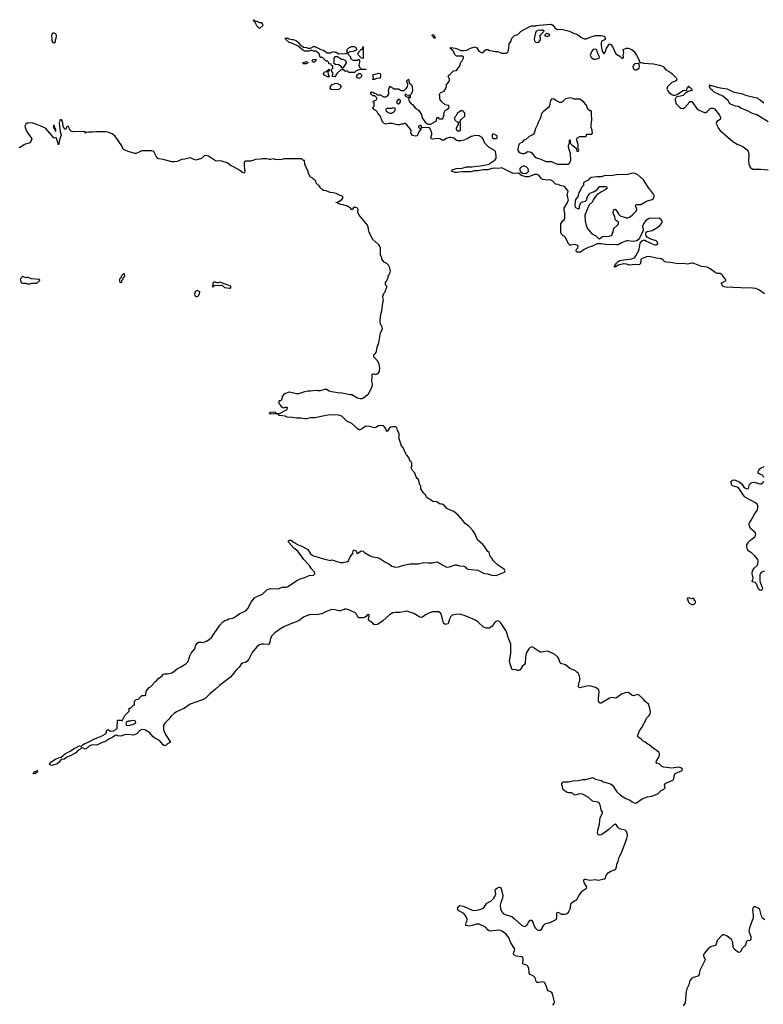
# Model space of a CAD drawing. Header units: inches. Extents: x 2528705 to 2676837, y 911742 to 1023252.
# Tile 17 of 143: x 2556983 to 2567481, y 946091 to 959992. Entities that reach past the tile are written whole.
import ezdxf

# ---------------------------------------------------------------- set-up
doc = ezdxf.new("R2010")
doc.units = ezdxf.units.IN
doc.header["$MEASUREMENT"] = 0
for name, color, linetype in [('C5954', 7, 'Continuous'), ('C5955', 7, 'Continuous'), ('C5964', 7, 'Continuous'), ('C5965', 7, 'Continuous')]:
    doc.layers.add(name, color=color, linetype=linetype)

msp = doc.modelspace()

# ---------------------------------------------------------------- linework, layer by layer
at = {"layer": 'C5954', "color": 5, "elevation": 40}
msp.add_lwpolyline([(2559013, 950000), (2559013, 949973), (2559021, 949941), (2559040, 949900), (2559111, 949790), (2559072, 949770), (2559050, 949749), (2559030, 949742), (2559010, 949755), (2558955, 949815), (2558889, 949850), (2558861, 949870), (2558822, 949922), (2558750, 949965), (2558710, 949969), (2558681, 949959), (2558635, 949910), (2558590, 949892), (2558510, 949902), (2558465, 949895), (2558410, 949878), (2558370, 949880), (2558350, 949889), (2558330, 949887), (2558297, 949863), (2558231, 949830), (2558209, 949811), (2558182, 949798), (2558136, 949784), (2558090, 949757), (2558068, 949752), (2558010, 949753), (2557970, 949741), (2557924, 949696), (2557910, 949694), (2557870, 949710), (2557850, 949709), (2557831, 949690), (2557806, 949674), (2557777, 949643), (2557713, 949607), (2557642, 949578), (2557610, 949554), (2557570, 949546), (2557534, 949506), (2557512, 949488), (2557450, 949466), (2557435, 949465), (2557414, 949470), (2557404, 949485), (2557407, 949493), (2557424, 949510), (2557488, 949552), (2557529, 949571), (2557570, 949579), (2557629, 949631), (2557696, 949664), (2557742, 949698), (2557797, 949723), (2557810, 949734), (2557830, 949740), (2557850, 949733), (2557861, 949739), (2557881, 949759), (2557905, 949775), (2557930, 949781), (2557970, 949800), (2558039, 949841), (2558069, 949850), (2558096, 949864), (2558130, 949873), (2558163, 949890), (2558195, 949910), (2558209, 949930), (2558209, 949950), (2558229, 949971), (2558254, 949950), (2558266, 949946), (2558310, 949951), (2558339, 949970), (2558358, 949990), (2558359, 950000)], dxfattribs=at)
msp.add_lwpolyline([(2557190, 949346), (2557169, 949350), (2557182, 949358), (2557190, 949374), (2557234, 949390), (2557231, 949370), (2557205, 949350)], close=True, dxfattribs=at)
at = {"layer": 'C5955', "color": 5}
for points, elevation in [([(2557470, 959804), (2557450, 959802), (2557443, 959797), (2557431, 959770), (2557431, 959750), (2557438, 959730), (2557438, 959690), (2557450, 959672), (2557470, 959665), (2557483, 959677), (2557489, 959690), (2557489, 959710), (2557498, 959730), (2557502, 959770), (2557498, 959790)], 40), ([(2557470, 958508), (2557461, 958490), (2557463, 958470), (2557470, 958452), (2557478, 958458), (2557474, 958450), (2557484, 958444), (2557490, 958414), (2557493, 958447), (2557490, 958455), (2557480, 958460)], 40), ([(2558450, 956406), (2558414, 956370), (2558414, 956350), (2558394, 956330), (2558394, 956290), (2558410, 956282), (2558426, 956290), (2558426, 956310), (2558446, 956330), (2558446, 956350), (2558466, 956370), (2558462, 956402)], 60), ([(2557030, 956366), (2557018, 956362), (2557014, 956350), (2556992, 956330), (2556998, 956290), (2557010, 956278), (2557030, 956272), (2557070, 956272), (2557090, 956262), (2557130, 956262), (2557150, 956271), (2557227, 956273), (2557266, 956310), (2557262, 956322), (2557150, 956334), (2557090, 956358), (2557070, 956348)], 60), ([(2559810, 956288), (2559790, 956278), (2559770, 956278), (2559750, 956288), (2559730, 956288), (2559712, 956270), (2559714, 956246), (2559710, 956246), (2559702, 956230), (2559710, 956214), (2559726, 956234), (2559740, 956240), (2559790, 956245), (2559810, 956238), (2559830, 956245), (2559842, 956242), (2559874, 956210), (2559950, 956202), (2559958, 956202), (2559966, 956210), (2559966, 956230)], 60), ([(2559490, 956168), (2559470, 956158), (2559456, 956144), (2559451, 956110), (2559466, 956085), (2559490, 956083), (2559510, 956092), (2559519, 956110), (2559526, 956146), (2559526, 956150)], 60), ([(2558570, 950097), (2558550, 950090), (2558513, 950087), (2558486, 950074), (2558481, 950050), (2558485, 950030), (2558530, 950029), (2558601, 950050), (2558621, 950070), (2558617, 950090), (2558610, 950095)], 40)]:
    msp.add_lwpolyline(points, close=True, dxfattribs=dict(at, elevation=elevation))
at = {"layer": 'C5955', "color": 5, "elevation": 40}
for points in [[(2560000, 957913), (2559969, 957930), (2559910, 957969), (2559837, 957997), (2559810, 957999), (2559770, 957995), (2559750, 958000), (2559650, 958066), (2559610, 958077), (2559590, 958069), (2559548, 958032), (2559470, 958009), (2559390, 958041), (2559317, 958023), (2559270, 958017), (2559210, 957989), (2559170, 957984), (2559130, 957987), (2559010, 958019), (2558950, 958026), (2558934, 958034), (2558910, 958064), (2558881, 958121), (2558870, 958134), (2558850, 958141), (2558710, 958139), (2558630, 958101), (2558610, 958101), (2558515, 958130), (2558456, 958156), (2558444, 958165), (2558425, 958210), (2558330, 958349), (2558290, 958382), (2558230, 958402), (2558190, 958409), (2558070, 958409), (2558010, 958402), (2557957, 958403), (2557922, 958398), (2557910, 958388), (2557906, 958390), (2557906, 958410), (2557875, 958415), (2557730, 958407), (2557703, 958423), (2557670, 958489), (2557650, 958478), (2557630, 958442), (2557610, 958458), (2557599, 958490), (2557590, 958558), (2557570, 958584), (2557550, 958569), (2557541, 958530), (2557556, 958415), (2557570, 958366), (2557551, 958310), (2557530, 958226), (2557510, 958306), (2557502, 958322), (2557490, 958326), (2557470, 958318), (2557350, 958459), (2557250, 958505), (2557170, 958532), (2557110, 958538), (2557090, 958533), (2557070, 958517), (2557058, 958490), (2557061, 958470), (2557080, 958420), (2557155, 958310), (2557142, 958270), (2557125, 958255), (2557050, 958229), (2556990, 958189), (2556970, 958182)], [(2558359, 950000), (2558364, 950096), (2558370, 950102), (2558410, 950102), (2558430, 950094), (2558468, 950170), (2558528, 950230), (2558530, 950274), (2558550, 950274), (2558590, 950314), (2558602, 950318), (2558606, 950330), (2558606, 950370), (2558630, 950394), (2558662, 950398), (2558666, 950410), (2558710, 950452), (2558747, 950453), (2558762, 950458), (2558770, 950514), (2558810, 950562), (2558830, 950572), (2558868, 950610), (2558878, 950630), (2558890, 950642), (2558910, 950652), (2558942, 950690), (2558993, 950727), (2559010, 950751), (2559030, 950756), (2559070, 950756), (2559130, 950771), (2559156, 950784), (2559210, 950831), (2559263, 950857), (2559335, 950905), (2559361, 950930), (2559383, 951010), (2559405, 951050), (2559455, 951110), (2559470, 951162), (2559490, 951191), (2559510, 951205), (2559550, 951205), (2559570, 951198), (2559621, 951219), (2559660, 951240), (2559691, 951269), (2559810, 951445), (2559850, 951491), (2559878, 951510), (2559910, 951521), (2559930, 951535), (2559990, 951543), (2560000, 951548)], [(2560000, 950762), (2559961, 950710), (2559806, 950594), (2559750, 950540), (2559670, 950475), (2559600, 950410), (2559550, 950385), (2559390, 950327), (2559310, 950270), (2559199, 950221), (2559163, 950197), (2559122, 950158), (2559090, 950116), (2559043, 950070), (2559013, 950030), (2559013, 950000)]]:
    msp.add_lwpolyline(points, dxfattribs=at)
at = {"layer": 'C5964', "color": 5, "elevation": 40}
for points in [[(2564510, 946077), (2564530, 946102), (2564532, 946128), (2564510, 946222), (2564499, 946250), (2564490, 946261), (2564443, 946283), (2564434, 946294), (2564410, 946366), (2564390, 946397), (2564370, 946410), (2564310, 946397), (2564290, 946397), (2564282, 946402), (2564274, 946414), (2564267, 946450), (2564254, 946470), (2564230, 946491), (2564191, 946511), (2564176, 946530), (2564170, 946595), (2564159, 946630), (2564150, 946641), (2564098, 946658), (2564088, 946668), (2564089, 946730), (2564085, 946750), (2564070, 946760), (2563990, 946773), (2563961, 946790), (2563956, 946810), (2563971, 946850), (2563974, 946870), (2563970, 946881), (2563917, 946957), (2563888, 947030), (2563850, 947081), (2563790, 947125), (2563770, 947134), (2563744, 947136), (2563630, 947122), (2563610, 947129), (2563590, 947142), (2563569, 947170), (2563539, 947190), (2563470, 947221), (2563430, 947224), (2563370, 947203), (2563330, 947196), (2563310, 947197), (2563286, 947206), (2563282, 947210), (2563284, 947230), (2563298, 947262), (2563301, 947290), (2563286, 947330), (2563252, 947372), (2563183, 947410), (2563167, 947430), (2563163, 947450), (2563182, 947478), (2563195, 947485), (2563250, 947475), (2563370, 947421), (2563410, 947418), (2563430, 947420), (2563478, 947430), (2563517, 947443), (2563539, 947461), (2563579, 947520), (2563639, 947550), (2563678, 947590), (2563693, 947613), (2563705, 947650), (2563695, 947705), (2563701, 947719), (2563730, 947738), (2563750, 947745), (2563770, 947745), (2563781, 947721), (2563804, 947630), (2563799, 947590), (2563775, 947530), (2563768, 947490), (2563773, 947433), (2563793, 947390), (2563810, 947373), (2563838, 947358), (2563930, 947329), (2563970, 947299), (2564066, 947210), (2564110, 947190), (2564130, 947195), (2564148, 947212), (2564170, 947254), (2564190, 947281), (2564210, 947279), (2564228, 947250), (2564250, 947186), (2564264, 947164), (2564290, 947144), (2564310, 947137), (2564330, 947139), (2564350, 947151), (2564382, 947210), (2564408, 947232), (2564470, 947247), (2564530, 947273), (2564558, 947290), (2564568, 947310), (2564564, 947370), (2564570, 947390), (2564590, 947389), (2564630, 947366), (2564670, 947362), (2564704, 947370), (2564730, 947390), (2564759, 947450), (2564765, 947510), (2564770, 947518), (2564786, 947534), (2564850, 947569), (2564878, 947622), (2564918, 947682), (2564927, 947693), (2564985, 947730), (2564991, 947750), (2564954, 947810), (2564946, 947830), (2564946, 947850), (2564950, 947856), (2564970, 947860), (2565030, 947846), (2565110, 947853), (2565150, 947845), (2565237, 947863), (2565253, 947870), (2565264, 947910), (2565291, 947949), (2565330, 947971), (2565382, 947990), (2565397, 948003), (2565409, 948030), (2565413, 948070), (2565433, 948110), (2565444, 948170), (2565478, 948230), (2565554, 948430), (2565564, 948470), (2565564, 948490), (2565552, 948530), (2565529, 948550), (2565450, 948569), (2565429, 948590), (2565410, 948619), (2565390, 948633), (2565370, 948625), (2565299, 948561), (2565230, 948509), (2565190, 948485), (2565170, 948479), (2565150, 948482), (2565141, 948510), (2565144, 948550), (2565167, 948633), (2565179, 948730), (2565209, 948790), (2565209, 948810), (2565193, 948833), (2565185, 948890), (2565170, 948924), (2565146, 948946), (2565090, 948953), (2565070, 948961), (2565010, 949014), (2564930, 949056), (2564890, 949065), (2564825, 949045), (2564809, 949049), (2564790, 949068), (2564775, 949075), (2564730, 949075), (2564710, 949082), (2564668, 949110), (2564649, 949130), (2564647, 949167), (2564638, 949190), (2564638, 949210), (2564658, 949230), (2564667, 949233), (2564730, 949233), (2564790, 949245), (2564869, 949251), (2564930, 949265), (2564974, 949266), (2565070, 949295), (2565111, 949271), (2565190, 949251), (2565222, 949230), (2565310, 949211), (2565330, 949201), (2565350, 949185), (2565413, 949093), (2565465, 949045), (2565539, 948999), (2565590, 948979), (2565630, 948948), (2565670, 948933), (2565690, 948938), (2565770, 948993), (2565841, 949019), (2565908, 949032), (2565990, 949061), (2566039, 949110), (2566078, 949130), (2566094, 949146), (2566088, 949190), (2566106, 949214), (2566203, 949257), (2566218, 949270), (2566222, 949310), (2566238, 949350), (2566338, 949390), (2566339, 949410), (2566315, 949430), (2566290, 949439), (2566190, 949423), (2566079, 949439), (2566050, 949449), (2566010, 949484), (2565976, 949496), (2565969, 949510), (2565975, 949530), (2566002, 949570), (2566018, 949610), (2566018, 949630), (2566008, 949650), (2565926, 949706), (2565870, 949754), (2565850, 949764), (2565810, 949795), (2565786, 949806), (2565756, 949836), (2565709, 949869), (2565709, 949890), (2565734, 949950), (2565764, 950000)], [(2567503, 947283), (2567470, 947309), (2567456, 947336), (2567439, 947410), (2567430, 947430), (2567409, 947450), (2567390, 947460), (2567370, 947468), (2567350, 947470), (2567334, 947450), (2567330, 947430), (2567340, 947350), (2567339, 947310), (2567288, 947170), (2567278, 947130), (2567281, 947110), (2567306, 947050), (2567304, 947010), (2567290, 946992), (2567254, 946986), (2567244, 946976), (2567231, 946929), (2567216, 946910), (2567181, 946879), (2567154, 946826), (2567130, 946825), (2567071, 946870), (2567057, 946897), (2567050, 946970), (2567030, 947008), (2566970, 947055), (2566930, 947074), (2566910, 947071), (2566890, 947056), (2566830, 946990), (2566812, 946928), (2566800, 946920), (2566750, 946907), (2566730, 946896), (2566698, 946870), (2566646, 946810), (2566635, 946790), (2566638, 946770), (2566659, 946730), (2566655, 946710), (2566587, 946570), (2566574, 946510), (2566556, 946490), (2566490, 946472), (2566470, 946461), (2566447, 946430), (2566438, 946410), (2566432, 946368), (2566403, 946310), (2566391, 946270), (2566379, 946110), (2566351, 946070)]]:
    msp.add_lwpolyline(points, dxfattribs=at)
at = {"layer": 'C5965', "color": 5}
for points, elevation in [([(2560370, 959952), (2560390, 959952), (2560412, 959930), (2560414, 959910), (2560370, 959868), (2560330, 959906), (2560306, 959954), (2560306, 959966), (2560286, 959970), (2560288, 959992), (2560294, 959990), (2560298, 959978), (2560330, 959972)], 20), ([(2564370, 959846), (2564350, 959846), (2564330, 959838), (2564310, 959842), (2564270, 959826), (2564250, 959746), (2564248, 959708), (2564256, 959690), (2564270, 959676), (2564290, 959671), (2564310, 959676), (2564337, 959710), (2564338, 959738), (2564329, 959750), (2564328, 959770), (2564342, 959778), (2564346, 959790), (2564386, 959830)], 20), ([(2561050, 959591), (2561090, 959592), (2561130, 959614), (2561150, 959614), (2561234, 959570), (2561270, 959562), (2561326, 959526), (2561342, 959522), (2561375, 959525), (2561410, 959542), (2561433, 959533), (2561450, 959532), (2561490, 959512), (2561590, 959514), (2561602, 959518), (2561606, 959530), (2561606, 959570), (2561630, 959594), (2561668, 959612), (2561708, 959612), (2561724, 959604), (2561742, 959570), (2561738, 959562), (2561690, 959542), (2561644, 959536), (2561618, 959522), (2561614, 959510), (2561652, 959470), (2561654, 959450), (2561674, 959430), (2561690, 959422), (2561750, 959422), (2561773, 959433), (2561782, 959410), (2561782, 959390), (2561771, 959350), (2561781, 959321), (2561794, 959310), (2561798, 959298), (2561868, 959292), (2561873, 959287), (2561770, 959286), (2561734, 959270), (2561712, 959248), (2561690, 959246), (2561630, 959246), (2561610, 959266), (2561570, 959266), (2561562, 959282), (2561530, 959286), (2561510, 959278), (2561463, 959237), (2561430, 959185), (2561398, 959190), (2561398, 959210), (2561408, 959230), (2561386, 959270), (2561386, 959290), (2561406, 959310), (2561402, 959342), (2561387, 959347), (2561382, 959362), (2561347, 959367), (2561346, 959390), (2561330, 959406), (2561310, 959406), (2561268, 959448), (2561256, 959456), (2561230, 959458), (2561223, 959463), (2561209, 959510), (2561180, 959540), (2561169, 959549), (2561129, 959549), (2561110, 959558), (2561090, 959558), (2561069, 959549), (2561010, 959549), (2560980, 959560), (2560916, 959616), (2560836, 959656), (2560786, 959670), (2560746, 959710), (2560742, 959722), (2560730, 959726), (2560728, 959732), (2560768, 959732), (2560784, 959724), (2560832, 959712), (2560851, 959711), (2560892, 959692), (2560917, 959677), (2560940, 959640), (2560990, 959602), (2561030, 959598)], 20), ([(2562850, 959729), (2562829, 959730), (2562825, 959745), (2562810, 959758), (2562807, 959770), (2562810, 959782), (2562830, 959778)], 20), ([(2564430, 959798), (2564422, 959798), (2564394, 959770), (2564430, 959754), (2564450, 959762), (2564466, 959770), (2564462, 959782)], 20), ([(2561830, 959446), (2561807, 959447), (2561766, 959490), (2561758, 959510), (2561776, 959544), (2561810, 959574), (2561822, 959578), (2561830, 959614), (2561834, 959610), (2561834, 959450)], 20), ([(2565110, 959576), (2565078, 959570), (2565061, 959550), (2565044, 959516), (2565039, 959490), (2565046, 959470), (2565067, 959450), (2565090, 959437), (2565110, 959434), (2565150, 959444), (2565162, 959450), (2565169, 959470), (2565142, 959522), (2565130, 959568)], 20), ([(2561130, 959388), (2561106, 959410), (2561126, 959430), (2561171, 959431), (2561162, 959418), (2561162, 959410), (2561150, 959398)], 20), ([(2561470, 959469), (2561430, 959468), (2561418, 959450), (2561418, 959402), (2561414, 959394), (2561418, 959378), (2561444, 959364), (2561490, 959358), (2561517, 959337), (2561530, 959314), (2561550, 959314), (2561570, 959334), (2561595, 959385), (2561588, 959410), (2561550, 959429), (2561526, 959430)], 20), ([(2560987, 959367), (2560986, 959390), (2561030, 959402), (2561050, 959394), (2561054, 959390), (2561030, 959368)], 20), ([(2561330, 959186), (2561286, 959210), (2561266, 959230), (2561290, 959254), (2561318, 959262), (2561330, 959274), (2561342, 959278), (2561350, 959294), (2561354, 959290), (2561354, 959270), (2561338, 959262), (2561334, 959250), (2561342, 959202), (2561354, 959190), (2561350, 959186)], 20), ([(2565715, 959375), (2565674, 959370), (2565658, 959362), (2565648, 959352), (2565639, 959330), (2565643, 959310), (2565658, 959290), (2565670, 959283), (2565690, 959283), (2565728, 959310), (2565735, 959330), (2565730, 959366)], 20), ([(2561770, 959162), (2561750, 959169), (2561738, 959190), (2561750, 959214), (2561770, 959234), (2561790, 959234), (2561810, 959214), (2561811, 959190), (2561790, 959169)], 20), ([(2561970, 959146), (2561966, 959150), (2561978, 959162), (2561975, 959195), (2561968, 959212), (2562050, 959238), (2562070, 959234), (2562078, 959210), (2562074, 959166), (2562020, 959160), (2561990, 959148)], 20), ([(2561459, 959001), (2561387, 959007), (2561378, 959010), (2561365, 959025), (2561369, 959050), (2561388, 959070), (2561430, 959091), (2561450, 959096), (2561470, 959091), (2561502, 959070), (2561522, 959050), (2561512, 959030), (2561490, 959008)], 20), ([(2562430, 958946), (2562422, 958930), (2562430, 958914), (2562470, 958894), (2562482, 958898), (2562486, 958910), (2562482, 958922), (2562446, 958926)], 20), ([(2564749, 958889), (2564690, 958873), (2564646, 958830), (2564630, 958822), (2564610, 958822), (2564554, 958850), (2564530, 958869), (2564506, 958874), (2564490, 958869), (2564479, 958850), (2564464, 958776), (2564451, 958750), (2564381, 958699), (2564355, 958670), (2564330, 958598), (2564306, 958550), (2564295, 958510), (2564265, 958455), (2564247, 958390), (2564230, 958373), (2564178, 958342), (2564130, 958302), (2564102, 958290), (2564070, 958258), (2564050, 958248), (2564032, 958230), (2564016, 958170), (2564016, 958150), (2564030, 958125), (2564050, 958111), (2564076, 958104), (2564110, 958102), (2564129, 958111), (2564150, 958131), (2564190, 958127), (2564215, 958110), (2564258, 958058), (2564280, 958040), (2564342, 958022), (2564410, 957992), (2564490, 957991), (2564573, 957953), (2564730, 957952), (2564749, 957971), (2564762, 958010), (2564758, 958098), (2564729, 958191), (2564730, 958214), (2564746, 958250), (2564746, 958290), (2564750, 958294), (2564754, 958290), (2564754, 958250), (2564772, 958230), (2564838, 958178), (2564850, 958134), (2564870, 958134), (2564875, 958150), (2564866, 958170), (2564869, 958230), (2564848, 958290), (2564846, 958310), (2564856, 958324), (2564890, 958345), (2564975, 958345), (2564986, 958350), (2564986, 958374), (2565050, 958376), (2565069, 958390), (2565065, 958430), (2565049, 958470), (2565049, 958510), (2565055, 958530), (2565062, 958590), (2565055, 958650), (2565058, 958690), (2565050, 958706), (2565030, 958706), (2565006, 958730), (2564982, 958790), (2564949, 958829), (2564890, 958869), (2564811, 958869), (2564790, 958879)], 20), ([(2562250, 958746), (2562230, 958738), (2562170, 958738), (2562154, 958730), (2562154, 958710), (2562184, 958684), (2562210, 958674), (2562230, 958674), (2562250, 958682), (2562266, 958690), (2562286, 958710), (2562282, 958742)], 20), ([(2562330, 958868), (2562320, 958860), (2562302, 958830), (2562314, 958810), (2562330, 958802), (2562346, 958810), (2562358, 958830), (2562358, 958850)], 20), ([(2563230, 958706), (2563210, 958706), (2563194, 958690), (2563165, 958675), (2563142, 958630), (2563122, 958610), (2563122, 958590), (2563130, 958574), (2563174, 958534), (2563174, 958510), (2563142, 958450), (2563154, 958430), (2563170, 958422), (2563190, 958422), (2563206, 958430), (2563206, 958530), (2563202, 958542), (2563186, 958546), (2563186, 958550), (2563202, 958558), (2563216, 958584), (2563266, 958630), (2563266, 958670), (2563262, 958682), (2563248, 958688), (2563242, 958702)], 20), ([(2563676, 958376), (2563664, 958376), (2563654, 958370), (2563654, 958330), (2563670, 958314), (2563710, 958314), (2563722, 958318), (2563726, 958350)], 20), ([(2564110, 957922), (2564090, 957922), (2564062, 957910), (2564045, 957890), (2564045, 957870), (2564051, 957850), (2564087, 957827), (2564130, 957821), (2564148, 957830), (2564168, 957850), (2564168, 957870), (2564158, 957890), (2564134, 957914)], 20), ([(2565630, 957824), (2565570, 957807), (2565410, 957800), (2565330, 957789), (2565250, 957791), (2565190, 957774), (2565130, 957775), (2565094, 957770), (2565050, 957763), (2565030, 957753), (2565010, 957728), (2564950, 957698), (2564942, 957690), (2564942, 957650), (2564916, 957624), (2564902, 957590), (2564878, 957550), (2564865, 957490), (2564828, 957452), (2564823, 957430), (2564821, 957370), (2564825, 957350), (2564830, 957342), (2564870, 957322), (2564887, 957333), (2564888, 957370), (2564909, 957411), (2564930, 957421), (2564969, 957431), (2564988, 957450), (2564989, 957470), (2565021, 957530), (2565035, 957545), (2565093, 957567), (2565118, 957582), (2565140, 957600), (2565170, 957638), (2565250, 957638), (2565272, 957630), (2565271, 957610), (2565251, 957590), (2565197, 957563), (2565185, 957550), (2565126, 957514), (2565081, 957450), (2565070, 957422), (2565024, 957376), (2564962, 957230), (2564965, 957145), (2564996, 957050), (2565035, 956995), (2565056, 956975), (2565119, 956939), (2565150, 956906), (2565170, 956896), (2565210, 956933), (2565305, 956935), (2565346, 956950), (2565349, 956970), (2565362, 956990), (2565366, 957034), (2565375, 957050), (2565424, 957090), (2565435, 957110), (2565438, 957130), (2565435, 957135), (2565408, 957150), (2565388, 957170), (2565385, 957210), (2565365, 957250), (2565363, 957263), (2565370, 957311), (2565390, 957315), (2565413, 957290), (2565440, 957240), (2565461, 957221), (2565550, 957193), (2565570, 957195), (2565590, 957203), (2565629, 957230), (2565687, 957290), (2565697, 957310), (2565697, 957330), (2565682, 957350), (2565675, 957370), (2565690, 957385), (2565750, 957385), (2565832, 957428), (2565910, 957452), (2565934, 957470), (2565941, 957490), (2565940, 957510), (2565930, 957530), (2565887, 957587), (2565870, 957604), (2565792, 957730), (2565710, 957804), (2565670, 957820)], 20), ([(2566430, 951828), (2566410, 951826), (2566405, 951810), (2566416, 951796), (2566426, 951770), (2566445, 951750), (2566470, 951735), (2566490, 951735), (2566510, 951745), (2566518, 951750), (2566526, 951770), (2566522, 951782), (2566508, 951790), (2566502, 951822), (2566490, 951826), (2566470, 951818)], 40)]:
    msp.add_lwpolyline(points, close=True, dxfattribs=dict(at, elevation=elevation))
for points, elevation in [([(2567500, 956120), (2567419, 956179), (2567375, 956195), (2567330, 956203), (2567165, 956205), (2567110, 956210), (2567070, 956207), (2567030, 956215), (2566970, 956212), (2566930, 956219), (2566909, 956230), (2566888, 956270), (2566955, 956310), (2566948, 956330), (2566920, 956360), (2566901, 956390), (2566870, 956407), (2566830, 956411), (2566801, 956421), (2566730, 956475), (2566690, 956496), (2566610, 956507), (2566490, 956553), (2566470, 956554), (2566410, 956541), (2566350, 956548), (2566273, 956547), (2566170, 956566), (2566109, 956570), (2566090, 956574), (2566064, 956604), (2566038, 956618), (2565970, 956623), (2565870, 956648), (2565830, 956646), (2565763, 956617), (2565754, 956606), (2565750, 956590), (2565749, 956550), (2565730, 956531), (2565670, 956538), (2565629, 956529), (2565590, 956527), (2565550, 956541), (2565510, 956544), (2565434, 956526), (2565410, 956507), (2565395, 956505), (2565390, 956498), (2565382, 956502), (2565382, 956510), (2565410, 956557), (2565430, 956578), (2565455, 956590), (2565510, 956604), (2565624, 956616), (2565666, 956634), (2565683, 956657), (2565718, 956722), (2565729, 956750), (2565745, 956835), (2565770, 956870), (2565790, 956879), (2565810, 956879), (2565830, 956867), (2565858, 956858), (2565905, 956830), (2565950, 956814), (2565970, 956814), (2565992, 956828), (2565989, 956850), (2565969, 956870), (2565892, 956892), (2565842, 956922), (2565823, 956950), (2565823, 956970), (2565829, 956990), (2565840, 957000), (2565910, 957018), (2565990, 957064), (2566026, 957090), (2566052, 957130), (2566053, 957150), (2566044, 957164), (2566010, 957189), (2565870, 957186), (2565823, 957157), (2565791, 957110), (2565776, 957070), (2565786, 957030), (2565786, 957010), (2565750, 956949), (2565734, 956906), (2565716, 956884), (2565690, 956870), (2565650, 956862), (2565570, 956871), (2565550, 956869), (2565478, 956842), (2565430, 956815), (2565410, 956813), (2565357, 956817), (2565290, 956814), (2565190, 956829), (2565132, 956828), (2565070, 956797), (2565019, 956781), (2564953, 956747), (2564901, 956710), (2564855, 956710), (2564836, 956730), (2564850, 956758), (2564862, 956770), (2564869, 956790), (2564862, 956802), (2564849, 956809), (2564810, 956817), (2564770, 956809), (2564748, 956810), (2564730, 956828), (2564714, 956870), (2564683, 956923), (2564670, 956938), (2564650, 956945), (2564630, 956965), (2564622, 956990), (2564625, 957110), (2564649, 957150), (2564672, 957168), (2564679, 957190), (2564680, 957260), (2564670, 957306), (2564670, 957330), (2564718, 957410), (2564730, 957450), (2564710, 957510), (2564724, 957570), (2564704, 957604), (2564676, 957636), (2564615, 957650), (2564586, 957666), (2564548, 957670), (2564512, 957712), (2564490, 957724), (2564470, 957729), (2564430, 957725), (2564370, 957737), (2564350, 957746), (2564319, 957790), (2564290, 957806), (2564250, 957805), (2564170, 957773), (2564130, 957775), (2564069, 957790), (2564024, 957824), (2563950, 957822), (2563930, 957828), (2563790, 957899), (2563747, 957893), (2563690, 957894), (2563650, 957889), (2563592, 957870), (2563530, 957872), (2563450, 957859), (2563402, 957858), (2563350, 957845), (2563230, 957845), (2563150, 957833), (2563130, 957834), (2563086, 957850), (2563088, 957870), (2563146, 957890), (2563230, 957897), (2563293, 957913), (2563370, 957914), (2563430, 957924), (2563490, 957927), (2563610, 957953), (2563629, 957970), (2563693, 958007), (2563709, 958030), (2563712, 958070), (2563701, 958130), (2563686, 958146), (2563610, 958188), (2563548, 958250), (2563526, 958306), (2563510, 958330), (2563470, 958353), (2563425, 958355), (2563355, 958345), (2563301, 958310), (2563255, 958290), (2563210, 958280), (2563170, 958281), (2563150, 958287), (2563110, 958319), (2563070, 958329), (2563050, 958329), (2563010, 958315), (2562970, 958289), (2562949, 958289), (2562925, 958305), (2562890, 958315), (2562810, 958307), (2562798, 958310), (2562789, 958330), (2562802, 958370), (2562802, 958390), (2562777, 958457), (2562767, 958467), (2562752, 958472), (2562663, 958463), (2562658, 958470), (2562658, 958490), (2562650, 958498), (2562630, 958498), (2562614, 958490), (2562614, 958470), (2562653, 958453), (2562624, 958416), (2562594, 958350), (2562570, 958348), (2562530, 958359), (2562519, 958370), (2562506, 958390), (2562508, 958428), (2562498, 958450), (2562470, 958478), (2562450, 958508), (2562427, 958527), (2562410, 958528), (2562390, 958518), (2562370, 958518), (2562350, 958509), (2562310, 958509), (2562246, 958526), (2562194, 958526), (2562150, 958519), (2562130, 958525), (2562107, 958550), (2562073, 958633), (2562038, 958670), (2562029, 958689), (2562009, 958709), (2561990, 958718), (2561970, 958746), (2561969, 958750), (2561988, 958770), (2561988, 958810), (2561986, 958826), (2561966, 958830), (2561982, 958838), (2561987, 958853), (2562010, 958854), (2562026, 958870), (2562026, 958890), (2561996, 958916), (2561970, 958918), (2561950, 958935), (2561941, 958950), (2561942, 958970), (2561950, 958974), (2561970, 958971), (2561990, 958956), (2562012, 958950), (2562031, 958931), (2562074, 958930), (2562124, 958904), (2562150, 958902), (2562180, 958920), (2562196, 958944), (2562196, 958964), (2562189, 958990), (2562210, 959052), (2562270, 959018), (2562330, 959016), (2562370, 958991), (2562410, 958991), (2562440, 959020), (2562457, 959043), (2562463, 959083), (2562459, 959099), (2562449, 959110), (2562449, 959130), (2562470, 959154), (2562480, 959100), (2562516, 959070), (2562525, 959050), (2562525, 959030), (2562531, 959009), (2562531, 958990), (2562525, 958970), (2562504, 958936), (2562494, 958930), (2562494, 958890), (2562478, 958882), (2562474, 958870), (2562485, 958830), (2562510, 958802), (2562530, 958794), (2562567, 958747), (2562596, 958730), (2562618, 958710), (2562654, 958654), (2562665, 958605), (2562706, 958546), (2562750, 958519), (2562781, 958519), (2562822, 958538), (2562830, 958546), (2562862, 958558), (2562867, 958573), (2562870, 958611), (2562894, 958610), (2562898, 958598), (2562910, 958594), (2562950, 958594), (2562962, 958598), (2562966, 958630), (2562978, 958642), (2562969, 958670), (2562988, 958710), (2563026, 958730), (2563046, 958750), (2563042, 958782), (2562990, 958789), (2562944, 958830), (2562929, 958850), (2562915, 958870), (2562915, 958910), (2562910, 958934), (2562915, 958950), (2562930, 958965), (2562975, 958985), (2562999, 959021), (2563009, 959050), (2563010, 959074), (2563049, 959130), (2563049, 959150), (2563034, 959190), (2563045, 959210), (2563106, 959270), (2563150, 959274), (2563198, 959342), (2563208, 959372), (2563209, 959391), (2563228, 959410), (2563248, 959450), (2563247, 959467), (2563236, 959476), (2563150, 959478), (2563130, 959498), (2563096, 959556), (2563058, 959590), (2563070, 959598), (2563130, 959591), (2563150, 959587), (2563210, 959559), (2563250, 959559), (2563296, 959564), (2563348, 959590), (2563410, 959607), (2563435, 959595), (2563467, 959547), (2563510, 959522), (2563526, 959530), (2563556, 959564), (2563570, 959572), (2563590, 959571), (2563618, 959558), (2563653, 959553), (2563690, 959541), (2563730, 959545), (2563790, 959521), (2563850, 959521), (2563870, 959531), (2563884, 959556), (2563893, 959650), (2563916, 959684), (2563930, 959730), (2563970, 959767), (2564016, 959784), (2564063, 959830), (2564175, 959890), (2564210, 959903), (2564270, 959905), (2564278, 959910), (2564315, 959915), (2564488, 959928), (2564510, 959916), (2564539, 959879), (2564570, 959852), (2564630, 959856), (2564743, 959830), (2564802, 959802), (2564850, 959786), (2564870, 959775), (2564903, 959743), (2564950, 959720), (2564979, 959721), (2565044, 959750), (2565097, 959763), (2565110, 959770), (2565194, 959770), (2565230, 959760), (2565244, 959750), (2565251, 959730), (2565247, 959713), (2565236, 959704), (2565198, 959690), (2565191, 959670), (2565191, 959650), (2565191, 959630), (2565207, 959547), (2565230, 959512), (2565250, 959532), (2565261, 959579), (2565310, 959651), (2565330, 959643), (2565350, 959613), (2565369, 959569), (2565401, 959510), (2565457, 959477), (2565490, 959442), (2565507, 959453), (2565508, 959470), (2565502, 959490), (2565514, 959530), (2565502, 959570), (2565550, 959588), (2565572, 959590), (2565627, 959570), (2565653, 959550), (2565693, 959490), (2565723, 959430), (2565735, 959395), (2565745, 959385), (2565770, 959386), (2565790, 959380), (2565931, 959370), (2566014, 959350), (2566067, 959330), (2566104, 959284), (2566164, 959250), (2566191, 959230), (2566251, 959170), (2566259, 959150), (2566252, 959130), (2566190, 959105), (2566130, 959044), (2566121, 959010), (2566128, 958990), (2566150, 958965), (2566190, 958935), (2566210, 958926), (2566235, 958925), (2566265, 958935), (2566310, 958971), (2566350, 958991), (2566370, 958998), (2566386, 958994), (2566402, 958998), (2566408, 959032), (2566422, 959038), (2566428, 959052), (2566434, 959050), (2566438, 959038), (2566450, 959034), (2566474, 959010), (2566474, 958990), (2566470, 958986), (2566450, 958986), (2566422, 958978), (2566385, 958955), (2566350, 958922), (2566314, 958910), (2566290, 958909), (2566250, 958898), (2566236, 958870), (2566235, 958850), (2566250, 958805), (2566299, 958759), (2566323, 958743), (2566350, 958738), (2566375, 958750), (2566442, 958830), (2566450, 958836), (2566470, 958836), (2566550, 958726), (2566650, 958683), (2566670, 958684), (2566690, 958694), (2566728, 958732), (2566750, 958744), (2566770, 958744), (2566793, 958733), (2566863, 958643), (2566875, 958610), (2566875, 958590), (2566870, 958582), (2566826, 958554), (2566816, 958530), (2566824, 958504), (2566850, 958456), (2566870, 958427), (2567053, 958273), (2567110, 958236), (2567190, 958202), (2567253, 958153), (2567267, 958130), (2567275, 958090), (2567270, 958010), (2567277, 957950), (2567298, 957910), (2567330, 957884), (2567350, 957880), (2567444, 957884), (2567550, 957870)], 20), ([(2567550, 958550), (2567391, 958651), (2567329, 958669), (2567250, 958711), (2567170, 958740), (2567130, 958766), (2567090, 958771), (2567018, 958798), (2567004, 958810), (2566983, 958850), (2566912, 958912), (2566789, 958970), (2566764, 958990), (2566737, 959017), (2566722, 959050), (2566723, 959057), (2566730, 959071), (2566743, 959063), (2566870, 959031), (2566970, 959016), (2567054, 958974), (2567167, 958950), (2567250, 958920), (2567390, 958890), (2567425, 958870), (2567490, 958819)], 20), ([(2560000, 951548), (2560046, 951574), (2560090, 951607), (2560175, 951645), (2560202, 951678), (2560250, 951770), (2560297, 951830), (2560330, 951850), (2560410, 951883), (2560436, 951904), (2560470, 951941), (2560490, 951951), (2560530, 951961), (2560630, 951959), (2560690, 951979), (2560750, 951982), (2560770, 951988), (2560903, 952077), (2560943, 952097), (2561010, 952116), (2561070, 952144), (2561130, 952151), (2561141, 952159), (2561149, 952170), (2561144, 952190), (2561101, 952241), (2561070, 952292), (2560993, 952370), (2560908, 952488), (2560853, 952530), (2560782, 952610), (2560775, 952630), (2560790, 952645), (2560810, 952643), (2560836, 952630), (2560905, 952585), (2560975, 952555), (2561050, 952511), (2561091, 952450), (2561130, 952421), (2561210, 952401), (2561270, 952379), (2561370, 952358), (2561390, 952365), (2561410, 952361), (2561461, 952341), (2561510, 952331), (2561550, 952331), (2561610, 952341), (2561626, 952354), (2561647, 952410), (2561685, 952455), (2561690, 952494), (2561698, 952502), (2561710, 952505), (2561734, 952494), (2561738, 952470), (2561750, 952452), (2561769, 952471), (2561806, 952494), (2561830, 952491), (2561851, 952470), (2561930, 952421), (2561970, 952407), (2562030, 952399), (2562066, 952386), (2562138, 952338), (2562196, 952310), (2562238, 952278), (2562290, 952264), (2562330, 952266), (2562387, 952287), (2562491, 952311), (2562610, 952312), (2562691, 952331), (2562750, 952323), (2562810, 952324), (2562870, 952338), (2562890, 952332), (2562914, 952314), (2563010, 952265), (2563050, 952268), (2563130, 952296), (2563150, 952298), (2563190, 952283), (2563255, 952275), (2563270, 952267), (2563290, 952243), (2563310, 952234), (2563450, 952219), (2563530, 952178), (2563552, 952172), (2563590, 952171), (2563650, 952148), (2563710, 952144), (2563829, 952191), (2563835, 952210), (2563828, 952230), (2563730, 952294), (2563672, 952352), (2563649, 952389), (2563629, 952410), (2563619, 952430), (2563617, 952450), (2563609, 952470), (2563588, 952488), (2563551, 952551), (2563522, 952582), (2563446, 952650), (2563413, 952730), (2563381, 952781), (2563322, 952842), (2563270, 952878), (2563241, 952921), (2563175, 952995), (2563110, 953050), (2563050, 953070), (2563013, 953090), (2562970, 953141), (2562950, 953153), (2562930, 953153), (2562910, 953159), (2562870, 953183), (2562818, 953190), (2562777, 953217), (2562748, 953230), (2562730, 953248), (2562709, 953290), (2562687, 953307), (2562669, 953330), (2562648, 953370), (2562646, 953410), (2562628, 953428), (2562627, 953447), (2562618, 953470), (2562618, 953490), (2562610, 953506), (2562596, 953516), (2562580, 953540), (2562558, 953598), (2562530, 953628), (2562510, 953666), (2562518, 953690), (2562518, 953730), (2562508, 953748), (2562490, 953766), (2562475, 953810), (2562442, 953850), (2562422, 953890), (2562403, 953943), (2562375, 953975), (2562335, 954090), (2562342, 954110), (2562339, 954150), (2562315, 954190), (2562308, 954230), (2562298, 954238), (2562290, 954242), (2562250, 954242), (2562223, 954237), (2562200, 954220), (2562170, 954178), (2562162, 954182), (2562154, 954214), (2562129, 954249), (2562117, 954257), (2562090, 954263), (2562050, 954256), (2562010, 954234), (2561990, 954229), (2561926, 954250), (2561870, 954252), (2561831, 954229), (2561810, 954209), (2561790, 954202), (2561770, 954202), (2561750, 954215), (2561721, 954250), (2561672, 954290), (2561604, 954324), (2561530, 954395), (2561490, 954409), (2561370, 954412), (2561310, 954404), (2561150, 954369), (2561090, 954369), (2561030, 954357), (2561010, 954357), (2560950, 954366), (2560890, 954366), (2560830, 954378), (2560761, 954381), (2560730, 954395), (2560650, 954404), (2560638, 954410), (2560638, 954418), (2560628, 954428), (2560530, 954424), (2560506, 954430), (2560526, 954450), (2560570, 954458), (2560592, 954452), (2560598, 954438), (2560610, 954434), (2560650, 954434), (2560750, 954482), (2560758, 954490), (2560766, 954510), (2560758, 954518), (2560724, 954516), (2560710, 954506), (2560683, 954523), (2560670, 954546), (2560648, 954570), (2560646, 954610), (2560650, 954614), (2560670, 954614), (2560690, 954634), (2560695, 954670), (2560726, 954714), (2560790, 954738), (2560890, 954715), (2560925, 954715), (2561010, 954743), (2561050, 954751), (2561089, 954751), (2561170, 954761), (2561190, 954756), (2561230, 954756), (2561290, 954778), (2561303, 954777), (2561314, 954774), (2561350, 954751), (2561390, 954741), (2561420, 954740), (2561468, 954728), (2561530, 954726), (2561650, 954699), (2561670, 954699), (2561750, 954654), (2561790, 954643), (2561816, 954644), (2561842, 954658), (2561909, 954711), (2561952, 954788), (2561963, 954830), (2561963, 954850), (2561953, 954890), (2561961, 954950), (2561960, 954980), (2561966, 954990), (2561989, 954991), (2562010, 954985), (2562030, 954991), (2562050, 955006), (2562061, 955030), (2562069, 955069), (2562057, 955130), (2562041, 955170), (2561984, 955230), (2561982, 955250), (2561989, 955270), (2562009, 955290), (2562019, 955310), (2562029, 955370), (2562054, 955430), (2562079, 955570), (2562097, 955603), (2562104, 955630), (2562094, 955670), (2562079, 955690), (2562073, 955730), (2562079, 955810), (2562098, 955882), (2562109, 955991), (2562118, 956030), (2562109, 956070), (2562109, 956090), (2562130, 956134), (2562147, 956153), (2562148, 956172), (2562166, 956210), (2562166, 956230), (2562146, 956250), (2562148, 956290), (2562160, 956300), (2562178, 956330), (2562186, 956350), (2562186, 956370), (2562196, 956384), (2562215, 956425), (2562218, 956450), (2562208, 956470), (2562207, 956487), (2562190, 956526), (2562166, 956550), (2562130, 956568), (2562108, 956590), (2562098, 956610), (2562098, 956630), (2562078, 956670), (2562078, 956770), (2562069, 956790), (2562053, 956813), (2561969, 956889), (2561934, 956950), (2561919, 956990), (2561909, 957030), (2561909, 957050), (2561895, 957090), (2561778, 957230), (2561756, 957276), (2561755, 957290), (2561762, 957310), (2561754, 957330), (2561730, 957342), (2561710, 957344), (2561691, 957330), (2561684, 957316), (2561670, 957309), (2561655, 957330), (2561610, 957361), (2561550, 957380), (2561510, 957381), (2561466, 957406), (2561446, 957410), (2561470, 957418), (2561526, 957450), (2561546, 957470), (2561546, 957490), (2561527, 957507), (2561508, 957508), (2561450, 957538), (2561410, 957549), (2561366, 957550), (2561310, 957574), (2561270, 957582), (2561254, 957594), (2561230, 957618), (2561210, 957648), (2561196, 957656), (2561170, 957686), (2561162, 957710), (2561150, 957728), (2561135, 957735), (2561110, 957758), (2561088, 957770), (2561058, 957830), (2561058, 957850), (2561008, 957948), (2561002, 958002), (2560990, 958006), (2560967, 958027), (2560710, 958028), (2560690, 958018), (2560610, 958015), (2560590, 958018), (2560570, 958028), (2560530, 958018), (2560510, 958018), (2560470, 958029), (2560410, 958029), (2560390, 958022), (2560310, 958019), (2560290, 958009), (2560244, 957996), (2560170, 957995), (2560157, 957983), (2560151, 957969), (2560151, 957930), (2560161, 957850), (2560156, 957830), (2560150, 957824), (2560130, 957833), (2560087, 957867), (2560000, 957913)], 40), ([(2567489, 953529), (2567475, 953555), (2567430, 953575), (2567410, 953590), (2567409, 953610), (2567416, 953630), (2567430, 953650), (2567450, 953666), (2567495, 953685)], 20), ([(2567494, 952206), (2567470, 952199), (2567453, 952187), (2567439, 952170), (2567433, 952150), (2567432, 952072), (2567436, 952050), (2567462, 951990), (2567468, 951950), (2567450, 951935), (2567430, 951938), (2567414, 951950), (2567387, 952027), (2567365, 952045), (2567334, 952054), (2567322, 952070), (2567333, 952087), (2567337, 952110), (2567325, 952170), (2567327, 952210), (2567350, 952248), (2567393, 952287), (2567404, 952310), (2567410, 952350), (2567402, 952370), (2567362, 952422), (2567321, 952461), (2567276, 952490), (2567257, 952510), (2567247, 952550), (2567250, 952579), (2567270, 952615), (2567306, 952650), (2567361, 952690), (2567372, 952710), (2567374, 952730), (2567367, 952750), (2567302, 952810), (2567290, 952830), (2567279, 952870), (2567285, 952890), (2567334, 952966), (2567350, 953005), (2567395, 953065), (2567405, 953095), (2567406, 953130), (2567394, 953154), (2567373, 953173), (2567230, 953248), (2567210, 953264), (2567145, 953365), (2567126, 953386), (2567099, 953399), (2567042, 953410), (2567033, 953430), (2567028, 953470), (2567046, 953490), (2567070, 953497), (2567136, 953470), (2567178, 953438), (2567207, 953390), (2567230, 953376), (2567250, 953371), (2567270, 953374), (2567285, 953430), (2567306, 953450), (2567323, 953457), (2567350, 953461), (2567430, 953441), (2567450, 953440), (2567472, 953448), (2567488, 953472)], 20), ([(2565764, 950000), (2565829, 950110), (2565834, 950130), (2565872, 950168), (2565885, 950190), (2565889, 950210), (2565881, 950270), (2565859, 950330), (2565809, 950370), (2565783, 950403), (2565730, 950455), (2565710, 950464), (2565650, 950445), (2565630, 950452), (2565598, 950478), (2565572, 950492), (2565530, 950491), (2565480, 950470), (2565410, 950416), (2565390, 950413), (2565350, 950421), (2565330, 950420), (2565308, 950412), (2565250, 950375), (2565190, 950343), (2565170, 950344), (2565164, 950350), (2565156, 950376), (2565154, 950414), (2565164, 950504), (2565158, 950530), (2565150, 950540), (2565110, 950565), (2565030, 950587), (2564990, 950585), (2564890, 950558), (2564882, 950562), (2564872, 950572), (2564874, 950594), (2564892, 950670), (2564893, 950693), (2564884, 950730), (2564866, 950766), (2564850, 950782), (2564830, 950797), (2564750, 950833), (2564690, 950884), (2564624, 950904), (2564614, 950914), (2564596, 950970), (2564582, 950990), (2564536, 951030), (2564450, 951071), (2564430, 951075), (2564406, 951074), (2564350, 951062), (2564330, 951064), (2564230, 951131), (2564210, 951136), (2564188, 951130), (2564170, 951109), (2564135, 951050), (2564122, 950990), (2564118, 950902), (2564111, 950890), (2564078, 950862), (2564050, 950814), (2564030, 950804), (2564010, 950804), (2563990, 950815), (2563970, 950819), (2563950, 950814), (2563930, 950824), (2563898, 950930), (2563919, 951050), (2563915, 951175), (2563877, 951270), (2563856, 951350), (2563847, 951370), (2563770, 951483), (2563750, 951501), (2563730, 951506), (2563705, 951495), (2563685, 951475), (2563654, 951430), (2563630, 951410), (2563610, 951402), (2563570, 951402), (2563530, 951418), (2563450, 951491), (2563410, 951519), (2563270, 951577), (2563210, 951593), (2563170, 951597), (2563090, 951585), (2563070, 951566), (2563049, 951530), (2563030, 951464), (2562990, 951454), (2562966, 951470), (2562945, 951570), (2562931, 951610), (2562899, 951630), (2562850, 951634), (2562810, 951630), (2562770, 951618), (2562714, 951590), (2562670, 951558), (2562650, 951550), (2562630, 951555), (2562549, 951609), (2562450, 951641), (2562350, 951621), (2562290, 951625), (2562250, 951616), (2562206, 951590), (2562110, 951505), (2562050, 951461), (2562030, 951453), (2561990, 951449), (2561977, 951457), (2561969, 951470), (2561914, 951510), (2561909, 951530), (2561918, 951570), (2561916, 951590), (2561910, 951596), (2561890, 951589), (2561874, 951566), (2561850, 951553), (2561830, 951546), (2561787, 951547), (2561770, 951549), (2561758, 951558), (2561750, 951569), (2561740, 951600), (2561720, 951620), (2561630, 951660), (2561590, 951670), (2561570, 951669), (2561510, 951648), (2561490, 951646), (2561430, 951661), (2561390, 951663), (2561310, 951638), (2561250, 951604), (2561168, 951592), (2561090, 951595), (2561030, 951578), (2560990, 951558), (2560930, 951510), (2560910, 951499), (2560810, 951465), (2560710, 951420), (2560666, 951394), (2560583, 951337), (2560536, 951290), (2560522, 951258), (2560514, 951206), (2560503, 951177), (2560490, 951169), (2560430, 951178), (2560390, 951174), (2560370, 951167), (2560338, 951142), (2560308, 951112), (2560264, 951056), (2560216, 950964), (2560190, 950929), (2560170, 950915), (2560130, 950908), (2560110, 950895), (2560081, 950850), (2560034, 950806), (2560000, 950762)], 40)]:
    msp.add_lwpolyline(points, dxfattribs=dict(at, elevation=elevation))

doc.saveas('drawing.dxf')
